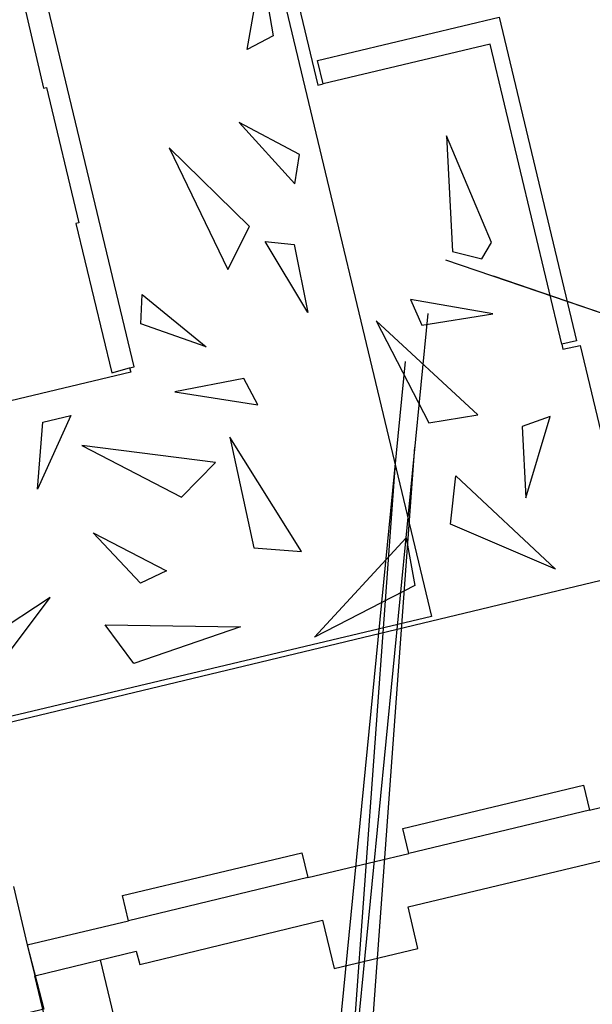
# Model space of a CAD drawing. Header units: millimetres. Extents: x 96940 to 101272, y 432237 to 434659.
# Tile 179 of 256: x 97378 to 97416, y 433406 to 433472. Entities that reach past the tile are written whole.
import ezdxf

# ---------------------------------------------------------------- set-up
doc = ezdxf.new("R2010")
doc.units = ezdxf.units.MM
doc.layers.add('Ondergrond_Nieuw_IP', color=8, linetype='Continuous')
doc.layers.add('R_BN_T_N_HOOGTELIJN', color=7, linetype='Continuous')
doc.linetypes.add('dSV_BESCHOEIING_LINKS', pattern='A,3,[144,dSV.shx,S=0.1,R=0,X=0,Y=-0.1],2', length=5)

msp = doc.modelspace()

# ---------------------------------------------------------------- linework, layer by layer
at = {"layer": 'Ondergrond_Nieuw_IP', "linetype": 'dSV_BESCHOEIING_LINKS', "flags": 128}
msp.add_lwpolyline([(97339.209, 433484.709, 0.150899), (97336.695, 433483.257), (97331.73923, 433478.40701, 0.22876171), (97331.14879, 433476.77123, -0.01269396), (97331.31098, 433474.69592, -0.0042653), (97331.35348, 433473.73246, -0.0176126), (97331.35621, 433466.22065), (97331.2333, 433462.69613, 0.00104167), (97331.20145, 433461.72464, 0.00208334), (97331.17641, 433460.78095, 0.00312501), (97331.16166, 433459.86505, 0.00416669), (97331.1603, 433458.97702, 0.00520838), (97331.17512, 433458.11711, 0.00625053), (97331.20851, 433457.28568, 0.00727809), (97331.2624, 433456.48498, 0.00930615), (97331.34923, 433455.62271, 0.00730452), (97331.45651, 433454.82444, 0.00427622), (97331.57208, 433454.09319, 0.01759808), (97332.87891, 433447.66269), (97333.5823, 433444.73375, 0.00104167), (97333.81124, 433443.78908, 0.00208333), (97334.03932, 433442.87303), (97334.03892, 433442.87293, 0.10381856), (97353.06959, 433403.98234, 0.11416434), (97375.92485, 433385.4444, 0.45297152), (97378.69838, 433386.60566), (97381.44962, 433394.80778, 0.14063084), (97381.49838, 433395.90993), (97378.523, 433408.325)], format="xyb", dxfattribs=at)
at = {"layer": 'Ondergrond_Nieuw_IP'}
for points in [[(97394.62, 433479.16), (97397.38, 433467.64), (97397.73, 433467.73), (97397.36, 433469.28), (97409.46, 433472.17), (97414.61, 433450.62), (97413.63, 433450.38), (97413.7, 433450.05), (97414.86, 433450.3), (97418.47, 433435.17), (97374.908, 433424.73)], [(97394.62, 433479.16), (97397.38, 433467.64), (97397.73, 433467.73), (97397.36, 433469.28), (97409.46, 433472.17), (97414.61, 433450.62), (97413.63, 433450.38), (97413.7, 433450.05), (97414.86, 433450.3), (97418.47, 433435.17), (97374.908, 433424.73)], [(97393.792, 433478.94), (97404.951, 433432.257), (97374.813, 433425.112)], [(97393.792, 433478.94), (97404.951, 433432.257), (97374.813, 433425.112)], [(97376.166, 433477.507), (97377.877, 433477.924), (97377.943, 433477.636), (97376.802, 433477.377), (97379.105, 433467.445), (97379.309, 433467.494), (97381.468, 433458.468), (97381.263, 433458.419), (97383.653, 433448.479), (97384.84, 433448.804), (97384.914, 433448.533), (97369.94, 433444.947)], [(97384.84, 433448.804), (97385.138, 433448.886), (97378.25, 433477.705), (97377.943, 433477.636)], [(97394.415, 433470.917), (97392.674, 433470.006), (97393.625, 433475.458), (97394.415, 433470.917)], [(97413.63, 433450.38), (97408.85, 433470.38), (97397.73, 433467.73)], [(97396.164, 433463.023), (97392.132, 433465.149), (97395.857, 433461.068), (97396.164, 433463.023)], [(97408.935, 433457.157), (97405.951, 433464.268), (97406.35, 433456.565), (97408.301, 433456.077), (97408.935, 433457.157)], [(97392.825, 433458.218), (97387.476, 433463.461), (97391.383, 433455.354), (97392.825, 433458.218)], [(97396.724, 433452.501), (97393.882, 433457.224), (97395.805, 433457.028), (97396.724, 433452.501)], [(97389.933, 433450.208), (97385.587, 433451.754), (97385.674, 433453.693), (97389.933, 433450.208)], [(97409.038, 433452.404), (97403.544, 433453.375), (97404.316, 433451.648), (97409.038, 433452.404)], [(97408.042, 433445.676), (97401.266, 433451.933), (97404.774, 433445.146), (97408.042, 433445.676)], [(97392.454, 433448.098), (97387.864, 433447.214), (97393.384, 433446.34), (97392.454, 433448.098)], [(97380.937, 433445.638), (97378.717, 433440.738), (97379.06, 433445.198), (97380.937, 433445.638)], [(97411.238, 433440.158), (97412.857, 433445.565), (97410.988, 433444.897), (97411.238, 433440.158)], [(97396.3, 433436.57), (97391.51, 433444.187), (97393.107, 433436.834), (97396.3, 433436.57)], [(97390.555, 433442.503), (97381.66, 433443.637), (97388.294, 433440.202), (97390.555, 433442.503)], [(97413.202, 433435.403), (97406.225, 433438.41), (97406.565, 433441.63), (97413.202, 433435.403)], [(97387.311, 433435.287), (97385.56, 433434.46), (97382.416, 433437.82), (97387.311, 433435.287)], [(97403.836, 433434.316), (97397.147, 433430.863), (97403.272, 433437.487), (97403.836, 433434.316)], [(97379.557, 433433.508), (97375.682, 433430.994), (97376.25, 433429.102), (97379.557, 433433.508)], [(97392.228, 433431.562), (97385.13, 433429.11), (97383.222, 433431.694), (97392.228, 433431.562)], [(97378.03, 433410.39), (97384.78, 433411.99), (97384.37, 433413.66), (97396.32, 433416.51), (97396.71, 433414.86), (97403.44, 433416.46), (97403.04, 433418.12), (97415.08, 433421.01), (97415.48, 433419.36), (97425.261, 433421.717), (97427.43, 433422.24), (97429.35, 433414.3), (97427.179, 433413.785), (97426.99, 433413.74)], [(97415.48, 433419.36), (97403.44, 433416.46)], [(97378.523, 433408.325), (97385.27, 433409.97), (97385.52, 433409.08), (97397.68, 433412.02), (97398.47, 433408.8), (97404.04, 433410.13), (97403.39, 433412.91), (97416.22, 433415.98), (97417.33, 433411.51), (97426.99, 433413.74)], [(97396.71, 433414.86), (97384.78, 433411.99)], [(97377.102, 433414.276), (97378.03, 433410.39)], [(97377.102, 433414.276), (97378.03, 433410.39)], [(97378.03, 433410.39), (97379.13, 433406.099), (97366.577, 433403.029), (97364.597, 433411.29)], [(97378.03, 433410.39), (97378.523, 433408.325)], [(97378.03, 433410.39), (97378.523, 433408.325)]]:
    msp.add_lwpolyline(points, dxfattribs=at)
at = {"layer": 'Ondergrond_Nieuw_IP', "linetype": 'Continuous'}
msp.add_lwpolyline([(97331.13084, 433442.13599, 0.10383677), (97350.70806, 433402.13214, 0.13075701), (97378.3051, 433381.20899, 0.32199249), (97380.57526, 433381.75096), (97386.90762, 433389.06733, 0.24171124), (97387.3403, 433390.84231), (97382.89908, 433409.37376)], format="xyb", dxfattribs=at)
at = {"layer": 'R_BN_T_N_HOOGTELIJN'}
for p, q in [((97405.88874, 433456.01011), (97632.97254, 433378.33808)), ((97409.05953, 433454.938), (97636.08354, 433377.09135)), ((97404.70016, 433452.4256), (97396.87856, 433372.80888)), ((97403.18864, 433449.22723), (97395.36704, 433369.61051)), ((97403.8265, 433443.53241), (97398.64814, 433372.65036)), ((97402.55188, 433442.74544), (97397.19702, 433369.44758))]:
    msp.add_line(p, q, dxfattribs=at)

doc.saveas('drawing.dxf')
